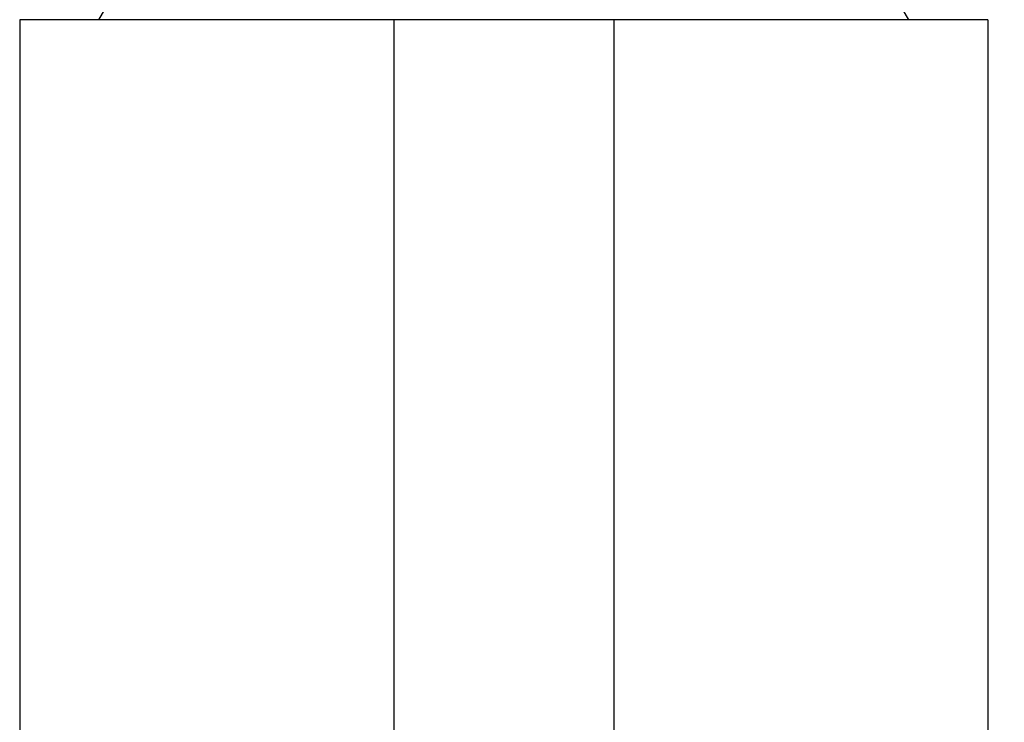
# Model space of a CAD drawing. Header units: inches. Extents: x 0 to 20790, y -12 to 14700.
# Tile 156 of 256: x 6049 to 6280, y 10557 to 10721. Entities that reach past the tile are written whole.
import ezdxf

# ---------------------------------------------------------------- set-up
doc = ezdxf.new("R2010")
doc.units = ezdxf.units.IN
doc.layers.add('1', color=7, linetype='Continuous', true_color=0xffffff)
doc.layers.add('254', color=7, linetype='Continuous', true_color=0xffffff)
doc.styles.add('latin_extended', font='simplex.shx')
doc.dimstyles.get("Standard").update_dxf_attribs({"dimtxt": 0.18, "dimasz": 0.18, "dimexe": 0.18, "dimexo": 0.0625, "dimgap": 0.09, "dimtad": 0, "dimtih": 1, "dimtoh": 1, "dimdec": 4, "dimzin": 0, "dimdsep": 46, "dimtxsty": 'Standard', "dimcen": 0.09, "dimadec": 0, "dimazin": 0, "dimtfac": 1, "dimtdec": 4, "dimtofl": 0, "dimtmove": 0, "dimatfit": 3, "dimfxl": 1, "dimtolj": 1, "dimtzin": 0, "dimarcsym": 0})

# ---------------------------------------------------------------- blocks, each defined once
blk = doc.blocks.new('_U4')
at = {"layer": '254', "color": 3, "linetype": 'Continuous', "lineweight": 13, "transparency": 16777216}
for p, q in [((7390.63, 11881.88), (7390.63, 8755.94)), ((703.13, 10033.94), (703.13, 8755.94)), ((825.63, 8790.94), (7268.13, 8790.94))]:
    blk.add_line(p, q, dxfattribs=at)
at = {"layer": '254', "color": 3, "transparency": 16777216}
for points in [[(825.63, 8811.36), (825.63, 8770.52), (703.13, 8790.94)], [(7268.13, 8770.52), (7268.13, 8811.36), (7390.63, 8790.94)]]:
    blk.add_solid(points, dxfattribs=at)
at = {"layer": 'Defpoints', "color": 0, "transparency": 16777216}
for p in [(7390.63, 11916.88), (703.13, 10068.94), (7390.63, 8790.94)]:
    blk.add_point(p, dxfattribs=at)
at = {"layer": '254', "color": 2, "lineweight": 13, "transparency": 16777216, "insert": (3831.05, 8974.69), "char_height": 122.5, "attachment_point": 1, "style": 'latin_extended'}
blk.add_mtext('\\A1;6687', dxfattribs=at)

msp = doc.modelspace()

# ---------------------------------------------------------------- linework, layer by layer
at = {"layer": '1', "color": 2, "linetype": 'Continuous', "lineweight": 25}
for p, q in [((6090.228, 10761.442), (6067.134, 10721.442)), ((6257.134, 10721.442), (6234.04, 10761.442)), ((6136.334, 10721.442), (6048.634, 10721.442)), ((6048.634, 10721.442), (6048.634, 10483.942)), ((6187.934, 10721.442), (6136.334, 10721.442)), ((6136.334, 10721.442), (6136.334, 10483.942)), ((6275.634, 10721.442), (6187.934, 10721.442)), ((6187.934, 10721.442), (6187.934, 10483.942)), ((6275.634, 10721.442), (6275.634, 10483.942))]:
    msp.add_line(p, q, dxfattribs=at)

# ---------------------------------------------------------------- dimensions: what is measured, and where the dimension line sits
at = {"layer": '254', "color": 2, "linetype": 'Continuous', "lineweight": 13}
dim = msp.add_linear_dim(base=(7390.6338, 8790.9416), p1=(703.1339, 10068.9416), p2=(7390.6338, 11916.8821), dimstyle='Standard', override={"dimscale": 35, "dimtxt": 3.5, "dimasz": 3.5, "dimexe": 1, "dimexo": 1, "dimgap": 1.75, "dimtad": 1, "dimtih": 1, "dimtoh": 0, "dimdec": 0, "dimlfac": 1, "dimzin": 8, "dimdsep": 46, "dimlunit": 2, "dimtxsty": 'latin_extended', "dimsah": 1, "dimse1": 0, "dimse2": 0, "dimsd1": 0, "dimsd2": 0, "dimclrd": 3, "dimclre": 3, "dimclrt": 2, "dimtol": 0, "dimtm": -0.1, "dimtfac": 0.714286, "dimtdec": 3, "dimtofl": 1, "dimtmove": 0, "dimtzin": 8, "dimlwd": 13, "dimlwe": 13}, dxfattribs=at)
dim.commit()
dim.dimension.update_dxf_attribs({"geometry": '_U4', "text_midpoint": (4046.8839, 8790.9416), "dimtype": 160})

doc.saveas('drawing.dxf')
